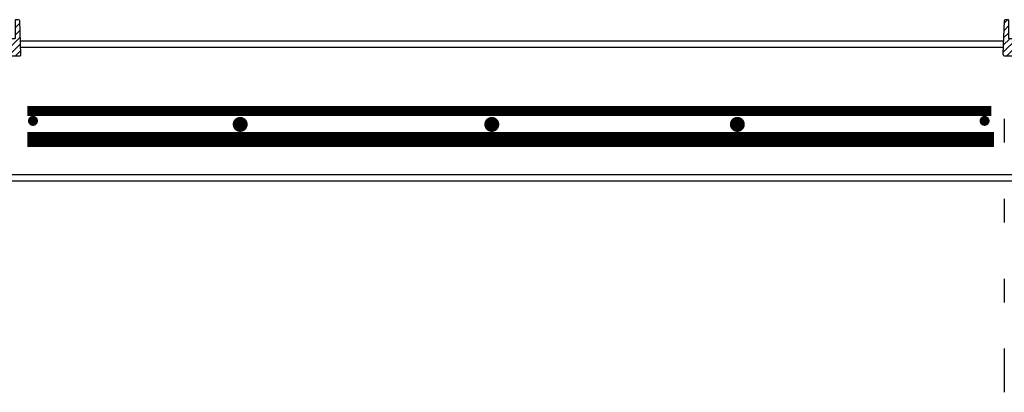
# Model space of a CAD drawing. Extents: x 990 to 4202, y -422 to 622.
# Tile 86 of 200: x 1480 to 1529, y -112 to -93. Entities that reach past the tile are written whole.
import ezdxf

# ---------------------------------------------------------------- set-up
doc = ezdxf.new("R2010")
doc.units = 0
doc.header["$MEASUREMENT"] = 0
doc.linetypes.add('HIDDEN', pattern=[0.375, 0.25, -0.125])
doc.linetypes.add('TANK-SLAB$0$DASHED', pattern=[0.75, 0.5, -0.25])
for name, color, linetype in [('REBAR', 4, 'TANK-SLAB$0$DASHED'), ('SPILL-BUCKET', 1, 'CONTINUOUS'), ('TANK-SLAB', 6, 'CONTINUOUS')]:
    doc.layers.add(name, color=color, linetype=linetype)

msp = doc.modelspace()

# ---------------------------------------------------------------- hatches: boundary and pattern name
at = {"layer": 'SPILL-BUCKET'}
h = msp.add_hatch(dxfattribs=at)
h.set_pattern_fill('ANSI31', scale=2, style=0)
h.set_pattern_definition([(45, (7707.5734, -1394.25815), (-0.176776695, 0.176776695), [])])
edge = h.paths.add_edge_path()
edge.add_line((1478.51773, -93.9189), (1478.45952, -93.98132))
edge.add_line((1478.45952, -93.98132), (1478.50899, -95.39777))
edge.add_line((1478.50899, -95.39777), (1478.83429, -95.39777))
edge.add_line((1478.83429, -95.39777), (1478.85174, -94.89833))
edge.add_arc((1478.97662, -94.90265), 0.12496, 90.018606, 178.018559, ccw=False)
edge.add_line((1478.97658, -94.77769), (1479.76341, -94.77769))
edge.add_arc((1479.76343, -94.71521), 0.06248, 269.980716, 361.980739)
edge.add_line((1479.82587, -94.71305), (1479.76698, -93.0267))
edge.add_arc((1479.70454, -93.02891), 0.06248, 2.01864, 90.018617)
edge.add_line((1479.70452, -92.96643), (1479.56269, -92.96643))
edge.add_arc((1479.5627, -92.99767), 0.03124, 90.019575, 180.019575)
edge.add_line((1479.53146, -92.99768), (1479.53146, -93.90391))
edge.add_arc((1479.51615, -93.90359), 0.01531, 268.812785, 358.812785, ccw=False)
edge.add_line((1479.51583, -93.9189), (1478.51773, -93.9189))
h = msp.add_hatch(dxfattribs=at)
h.set_pattern_fill('ANSI31', scale=2, style=0)
h.set_pattern_definition([(45, (7773.47966, -1394.25815), (-0.176776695, 0.176776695), [])])
edge = h.paths.add_edge_path()
edge.add_line((1530.31498, -95.39777), (1530.36444, -93.98132))
edge.add_line((1530.36444, -93.98132), (1530.30624, -93.9189))
edge.add_line((1530.30624, -93.9189), (1529.30813, -93.9189))
edge.add_arc((1529.30781, -93.90359), 0.01531, 181.187215, 271.187215, ccw=False)
edge.add_line((1529.29251, -93.90391), (1529.29251, -92.99768))
edge.add_arc((1529.26126, -92.99768), 0.03125, 0, 90)
edge.add_line((1529.26126, -92.96643), (1529.11944, -92.96643))
edge.add_arc((1529.11944, -93.02893), 0.0625, 90, 178.000024)
edge.add_line((1529.05698, -93.02675), (1528.99922, -94.68067))
edge.add_arc((1529.09291, -94.68394), 0.09375, 178.000024, 270)
edge.add_line((1529.09291, -94.77769), (1529.84739, -94.77769))
edge.add_arc((1529.84735, -94.90265), 0.12496, 1.981123, 89.981076, ccw=False)
edge.add_line((1529.97223, -94.89833), (1529.98967, -95.39777))
edge.add_line((1529.98967, -95.39777), (1530.31498, -95.39777))

# ---------------------------------------------------------------- linework, layer by layer
at = {"layer": 'REBAR', "linetype": 'HIDDEN', "const_width": 0.5}
msp.add_lwpolyline([(1480.14628, -97.52871), (1528.41568, -97.52871)], dxfattribs=at)
at = {"layer": 'REBAR'}
for points, const_width in [([(1480.55393, -98.02873, -1), (1480.30393, -98.02873, -1)], 0.25), ([(1490.99177, -98.20431, -1), (1490.61677, -98.20431, -1)], 0.375), ([(1503.59229, -98.20431, -1), (1503.21729, -98.20431, -1)], 0.375), ([(1515.88852, -98.20431, -1), (1515.51352, -98.20431, -1)], 0.375), ([(1527.95758, -98.02873, 1), (1528.20758, -98.02873, 1)], 0.25)]:
    msp.add_lwpolyline(points, format="xyb", close=True, dxfattribs=dict(at, const_width=const_width))
at = {"layer": 'REBAR', "const_width": 0.75}
msp.add_lwpolyline([(1480.14628, -98.96323), (1528.54998, -98.96323)], dxfattribs=at)
at = {"layer": 'SPILL-BUCKET', "color": 1, "linetype": 'Continuous'}
for p, q in [((1529.07078, -97.93286), (1529.07078, -99.11739)), ((1529.07078, -101.93013), (1529.07078, -103.11466)), ((1529.07078, -105.9274), (1529.07078, -107.11193)), ((1529.07078, -109.42501), (1529.07078, -111.60885))]:
    msp.add_line(p, q, dxfattribs=at)
at = {"layer": 'SPILL-BUCKET', "color": 2, "linetype": 'Continuous'}
for points in [[(1478.51773, -93.9189), (1478.45952, -93.98132), (1478.50899, -95.39777), (1478.83429, -95.39777), (1478.85174, -94.89833, -0.40402598), (1478.97658, -94.77769), (1479.76341, -94.77769, 0.42447494), (1479.82587, -94.71305), (1479.76698, -93.0267, 0.40402611), (1479.70452, -92.96643), (1479.56269, -92.96643, 0.41421356), (1479.53146, -92.99768), (1479.53146, -93.90391, -0.41421356), (1479.51583, -93.9189), (1478.51773, -93.9189)], [(1530.31498, -95.39777), (1530.36444, -93.98132), (1530.30624, -93.9189), (1529.30813, -93.9189, -0.41421356), (1529.29251, -93.90391), (1529.29251, -92.99768, 0.41421356), (1529.26126, -92.96643), (1529.11944, -92.96643, 0.40402635), (1529.05698, -93.02675), (1528.99922, -94.68067, 0.4244747), (1529.09291, -94.77769), (1529.84739, -94.77769, -0.40402598), (1529.97223, -94.89833), (1529.98967, -95.39777), (1530.31498, -95.39777)]]:
    msp.add_lwpolyline(points, format="xyb", dxfattribs=at)
at = {"layer": 'TANK-SLAB', "color": 2, "linetype": 'Continuous'}
for p, q in [((1479.80172, -94.02136), (1529.02224, -94.02136)), ((1479.81263, -94.33386), (1529.01133, -94.33386)), ((1478.68828, -100.70886), (1530.13568, -100.70886)), ((1478.68828, -101.02136), (1530.13568, -101.02136))]:
    msp.add_line(p, q, dxfattribs=at)

doc.saveas('drawing.dxf')
